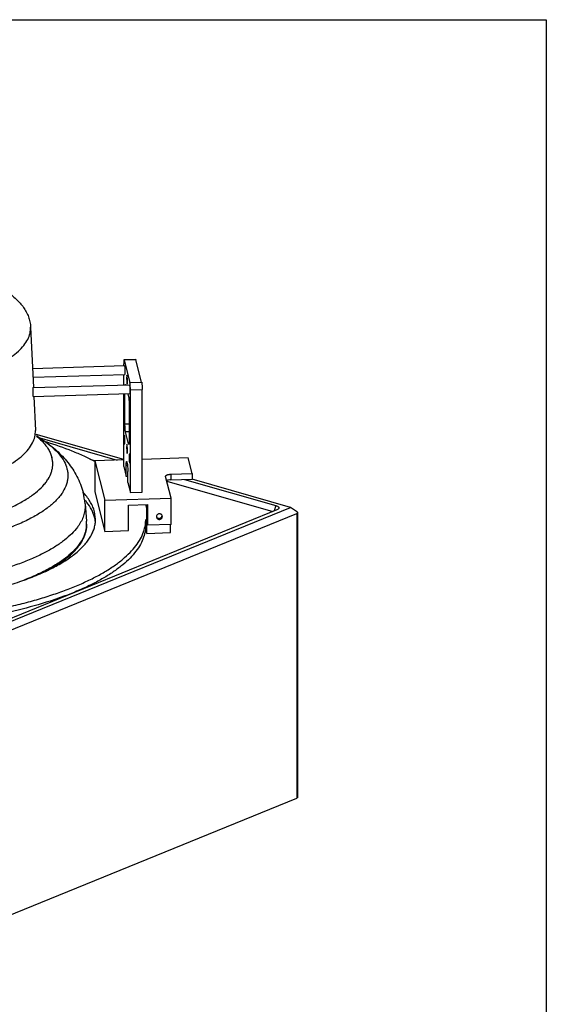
# Model space of a CAD drawing. Header units: inches. Extents: x 0 to 16, y 0 to 10.
# Tile 44 of 44: x 13.3 to 16, y 5 to 10. Entities that reach past the tile are written whole.
import ezdxf

# ---------------------------------------------------------------- set-up
doc = ezdxf.new("R2010")
doc.units = ezdxf.units.IN
doc.header["$LTSCALE"] = 0.935
doc.header["$MEASUREMENT"] = 0
doc.layers.get('0').update_dxf_attribs({"linetype": 'CONTINUOUS'})
doc.layers.add('02___PRT_ALL_AXES', color=7, linetype='CONTINUOUS')

msp = doc.modelspace()

# ---------------------------------------------------------------- linework, layer by layer
at = {"color": 7, "linetype": 'Continuous'}
for p, q in [((0, 10), (16, 10)), ((16, 10), (16, 0)), ((13.3826, 8.439), (13.3968, 8.1315)), ((13.8551, 8.2431), (13.8551, 8.2526)), ((13.9166, 8.2742), (13.8568, 8.2724)), ((13.9175, 8.2724), (13.8577, 8.2706)), ((13.8577, 8.2706), (13.8865, 8.1582)), ((13.9462, 8.16), (13.9175, 8.2724)), ((13.8551, 8.1452), (13.8551, 8.198)), ((13.8865, 8.1582), (13.9462, 8.16)), ((13.8551, 7.7311), (13.8551, 8.1002)), ((13.8616, 7.9452), (13.8616, 8.1004)), ((13.8759, 8.1008), (13.8799, 8.0851)), ((13.8891, 8.1198), (13.9489, 8.1215)), ((13.8891, 7.5982), (13.8891, 8.1198)), ((13.9489, 7.6), (13.9489, 8.1215)), ((13.3988, 8.0866), (13.4068, 7.9142)), ((13.8825, 8.0466), (13.8825, 7.8634)), ((13.8825, 7.9458), (13.8616, 7.9452)), ((13.8825, 7.9073), (13.8642, 7.9068)), ((13.8799, 7.8454), (13.8642, 7.9068)), ((13.8551, 7.766), (13.4111, 7.8934)), ((13.4122, 7.8882), (13.4502, 7.8622)), ((13.4296, 7.8763), (13.8222, 7.7637)), ((13.4492, 7.8629), (13.4501, 7.8622)), ((13.8816, 7.8455), (13.8799, 7.8454)), ((13.6826, 7.7688), (13.7121, 7.7604)), ((13.8551, 7.7646), (13.708, 7.7602)), ((13.708, 7.7602), (13.708, 7.6021)), ((13.708, 7.7602), (13.7592, 7.56)), ((13.8708, 7.7543), (13.8734, 7.7441)), ((14.1824, 7.7744), (13.9489, 7.7674)), ((14.2028, 7.695), (14.1824, 7.7744)), ((13.8551, 7.7311), (13.8682, 7.68)), ((13.8745, 7.7366), (13.8682, 7.7364)), ((13.8682, 7.68), (13.8682, 7.7364)), ((13.876, 7.6493), (13.876, 7.7057)), ((13.876, 7.6802), (13.8682, 7.68)), ((14.0679, 7.6806), (14.0678, 7.6815)), ((14.0962, 7.5701), (14.0679, 7.6806)), ((14.0741, 7.6565), (14.6114, 7.5023)), ((14.0952, 7.6917), (14.2028, 7.695)), ((14.0952, 7.6917), (14.0952, 7.6635)), ((14.0952, 7.6635), (14.2028, 7.6668)), ((14.1639, 7.6656), (14.6272, 7.5326)), ((14.7019, 7.523), (14.2026, 7.6663)), ((14.2028, 7.695), (14.2028, 7.6668)), ((13.708, 7.6021), (13.7592, 7.4018)), ((13.876, 7.6493), (13.8891, 7.5982)), ((13.8891, 7.5982), (13.9489, 7.6)), ((13.7592, 7.56), (14.0962, 7.5701)), ((13.7592, 7.4018), (13.7592, 7.56)), ((14.0962, 7.4361), (14.0962, 7.5701)), ((14.6327, 7.5109), (12.8127, 6.7691)), ((12.8384, 6.7634), (14.7019, 7.523)), ((13.6588, 7.5413), (13.6665, 7.453)), ((13.7121, 7.4628), (13.7072, 7.5016)), ((13.8787, 7.5354), (13.9766, 7.5383)), ((13.8787, 7.4054), (13.8787, 7.5354)), ((13.9727, 7.5178), (13.9676, 7.538)), ((13.9727, 7.3915), (13.9727, 7.5383)), ((13.9766, 7.5383), (13.9766, 7.4325)), ((14.6272, 7.5326), (14.619, 7.5053)), ((14.738, 7.5), (14.7019, 7.523)), ((14.7381, 7.4987), (14.738, 7.5)), ((12.8613, 6.7286), (14.7345, 7.4921)), ((14.7345, 7.4921), (14.7345, 6.0476)), ((14.7381, 7.4987), (14.7381, 6.0509)), ((13.6671, 7.4345), (13.6671, 7.4378)), ((13.7592, 7.4018), (13.8787, 7.4054)), ((13.9648, 7.4353), (13.9653, 7.4367)), ((13.9651, 7.4353), (13.9653, 7.4367)), ((13.9727, 7.3915), (13.966, 7.4179)), ((13.9766, 7.4325), (13.9727, 7.4479)), ((14.0962, 7.4361), (13.9766, 7.4325)), ((14.0923, 7.3951), (14.0923, 7.4361)), ((13.9727, 7.3915), (14.0923, 7.3951)), ((12.8613, 5.2841), (14.7345, 6.0476))]:
    msp.add_line(p, q, dxfattribs=at)
for centre, radius, start, end in [((13.5361, 8.1195), 0.353, 0.0403, 3.0483), ((13.1691, 7.5917), 0.3818, 49.9552, 50.2498), ((13.2961, 7.5096), 0.3641, 5.0022, 14.3604), ((13.4064, 7.3707), 0.3337, 42.337, 43.0722), ((13.4927, 7.4378), 0.1744, 0.0046, 4.9771), ((13.5189, 7.4401), 0.1481, 359.1353, 4.9726), ((13.7828, 7.4627), 0.1843, 351.8798, 359.9852), ((13.5193, 7.4401), 0.1477, 357.8256, 359.1286)]:
    msp.add_arc(centre, radius, start, end, dxfattribs=at)
msp.add_ellipse((14.7231, 7.5095), major_axis=(-0.0126, 0.0168), ratio=0.483788, start_param=-3.268882, end_param=-2.57075, dxfattribs=at)
for points, knots in [([(13.2617, 8.6197), (13.2702, 8.6138), (13.2866, 8.6017), (13.3093, 8.5821), (13.3295, 8.5614), (13.3469, 8.5394), (13.3613, 8.5161), (13.3725, 8.4915), (13.38, 8.4657), (13.3822, 8.4479), (13.3826, 8.439)], [0, 0, 0, 0, 0.138437, 0.271018, 0.398701, 0.522744, 0.643981, 0.762965, 0.880917, 1, 1, 1, 1]), ([(12.4922, 8.1014), (12.5521, 8.1031), (12.6692, 8.1104), (12.8125, 8.1289), (12.9207, 8.1495), (12.9959, 8.1671), (13.0659, 8.187), (13.1302, 8.209), (13.1882, 8.233), (13.2394, 8.2587), (13.2834, 8.286), (13.3199, 8.3146), (13.3485, 8.3443), (13.369, 8.3751), (13.3792, 8.402), (13.3826, 8.4233), (13.3828, 8.4338), (13.3826, 8.439)], [0, 0, 0, 0, 0.178002, 0.347939, 0.428308, 0.504816, 0.576948, 0.644256, 0.706374, 0.763048, 0.814158, 0.859777, 0.900234, 0.936221, 0.968898, 0.984533, 1, 1, 1, 1]), ([(13.8568, 8.2724), (13.8566, 8.2724), (13.8564, 8.272), (13.8563, 8.2716), (13.856, 8.2706), (13.8558, 8.2691), (13.8555, 8.2668), (13.8553, 8.2639), (13.8551, 8.2591), (13.8551, 8.2553), (13.8551, 8.2526)], [0, 0, 0, 0, 0.025572, 0.04912, 0.080625, 0.167475, 0.284766, 0.430201, 0.600632, 1, 1, 1, 1]), ([(13.8577, 8.2706), (13.8576, 8.2711), (13.8574, 8.2717), (13.8571, 8.2723), (13.8569, 8.2724), (13.8568, 8.2724)], [0, 0, 0, 0, 0.686262, 0.882187, 1, 1, 1, 1]), ([(13.9166, 8.2742), (13.9167, 8.2742), (13.9169, 8.2741), (13.9172, 8.2734), (13.9174, 8.2729), (13.9175, 8.2724)], [0, 0, 0, 0, 0.117813, 0.313738, 1, 1, 1, 1]), ([(13.8886, 8.1383), (13.8885, 8.1404), (13.8882, 8.1445), (13.8877, 8.1501), (13.8872, 8.1546), (13.8867, 8.1571), (13.8865, 8.1582)], [0, 0, 0, 0, 0.325183, 0.609972, 0.839035, 1, 1, 1, 1]), ([(13.9462, 8.16), (13.9464, 8.1591), (13.9468, 8.1571), (13.9473, 8.1536), (13.9477, 8.1493), (13.9483, 8.1424), (13.9487, 8.133), (13.9489, 8.1254), (13.9489, 8.1215)], [0, 0, 0, 0, 0.067066, 0.159345, 0.273349, 0.404879, 0.699903, 1, 1, 1, 1]), ([(13.8625, 8.1457), (13.8625, 8.1464), (13.8627, 8.1471), (13.863, 8.148), (13.8632, 8.1482), (13.8633, 8.1482)], [0, 0, 0, 0, 0.697089, 0.890955, 1, 1, 1, 1]), ([(13.8633, 8.1482), (13.8634, 8.1482), (13.8636, 8.148), (13.8639, 8.1474), (13.8641, 8.1468), (13.8642, 8.1464)], [0, 0, 0, 0, 0.117813, 0.313738, 1, 1, 1, 1]), ([(13.8799, 8.0851), (13.8801, 8.0842), (13.8805, 8.0822), (13.881, 8.0787), (13.8814, 8.0744), (13.882, 8.0675), (13.8824, 8.0581), (13.8825, 8.0505), (13.8825, 8.0466)], [0, 0, 0, 0, 0.067066, 0.159345, 0.273349, 0.404879, 0.699903, 1, 1, 1, 1]), ([(12.4943, 7.5682), (12.5557, 7.5701), (12.6757, 7.5775), (12.8225, 7.5965), (12.9334, 7.6176), (13.0105, 7.6356), (13.0822, 7.656), (13.1481, 7.6786), (13.2075, 7.7031), (13.26, 7.7295), (13.3051, 7.7574), (13.3425, 7.7867), (13.3718, 7.8172), (13.3929, 7.8488), (13.4033, 7.8763), (13.4068, 7.8981), (13.407, 7.9089), (13.4068, 7.9142)], [0, 0, 0, 0, 0.178002, 0.347939, 0.428308, 0.504816, 0.576948, 0.644256, 0.706374, 0.763048, 0.814158, 0.859777, 0.900234, 0.936221, 0.968898, 0.984533, 1, 1, 1, 1]), ([(13.8642, 7.9068), (13.864, 7.9076), (13.8637, 7.9096), (13.8632, 7.9131), (13.8627, 7.9174), (13.8622, 7.9243), (13.8618, 7.9337), (13.8616, 7.9413), (13.8616, 7.9452)], [0, 0, 0, 0, 0.067066, 0.159345, 0.273349, 0.404879, 0.699903, 1, 1, 1, 1]), ([(13.4148, 7.884), (13.4175, 7.8818), (13.4277, 7.8729), (13.4374, 7.8635), (13.4442, 7.8561)], [0, 0, 0, 0, 0.259753, 1, 1, 1, 1]), ([(13.4442, 7.8561), (13.45, 7.8499), (13.4607, 7.8372), (13.4742, 7.8173), (13.4844, 7.797), (13.4891, 7.7831), (13.4909, 7.7762)], [0, 0, 0, 0, 0.27409, 0.530225, 0.771079, 1, 1, 1, 1]), ([(13.449, 7.8631), (13.4604, 7.8552), (13.4828, 7.8389), (13.5147, 7.8123), (13.5446, 7.7834), (13.5721, 7.752), (13.5969, 7.7179), (13.6185, 7.6812), (13.6363, 7.6418), (13.6452, 7.6141), (13.6488, 7.5999)], [0, 0, 0, 0, 0.123445, 0.246066, 0.368583, 0.491853, 0.616506, 0.742399, 0.869773, 1, 1, 1, 1]), ([(13.4502, 7.8622), (13.4654, 7.8517), (13.4932, 7.8305), (13.5281, 7.7951), (13.5535, 7.7586), (13.5641, 7.7325), (13.5673, 7.7197)], [0, 0, 0, 0, 0.294918, 0.556627, 0.789342, 1, 1, 1, 1]), ([(13.7085, 7.7569), (13.6905, 7.7662), (13.6529, 7.7844), (13.5715, 7.819), (13.5071, 7.8416), (13.4626, 7.8556)], [0, 0, 0, 0, 0.229453, 0.472916, 1, 1, 1, 1]), ([(13.8825, 7.8634), (13.8825, 7.8607), (13.8825, 7.8569), (13.8823, 7.8522), (13.8821, 7.8493), (13.8819, 7.847), (13.8816, 7.8454), (13.8814, 7.8445), (13.8812, 7.844), (13.881, 7.8436), (13.8808, 7.8436)], [0, 0, 0, 0, 0.399368, 0.569799, 0.715234, 0.832525, 0.919375, 0.95088, 0.974428, 1, 1, 1, 1]), ([(13.8808, 7.8436), (13.8807, 7.8436), (13.8805, 7.8438), (13.8802, 7.8444), (13.88, 7.845), (13.8799, 7.8454)], [0, 0, 0, 0, 0.117813, 0.313738, 1, 1, 1, 1]), ([(12.502, 7.3731), (12.5719, 7.3752), (12.6757, 7.3818), (12.8114, 7.3977), (12.9082, 7.4129), (13.0002, 7.4311), (13.0865, 7.4524), (13.1663, 7.4764), (13.2388, 7.503), (13.3034, 7.5319), (13.3595, 7.5627), (13.4066, 7.5953), (13.439, 7.6247), (13.4595, 7.6489), (13.4756, 7.672), (13.4873, 7.6963), (13.4935, 7.7213), (13.4954, 7.7397), (13.4947, 7.7581), (13.4924, 7.7702), (13.4909, 7.7762)], [0, 0, 0, 0, 0.181978, 0.270004, 0.355077, 0.436508, 0.513664, 0.585984, 0.652991, 0.714315, 0.769728, 0.819185, 0.862902, 0.882791, 0.901502, 0.93597, 0.952214, 0.968116, 0.983952, 1, 1, 1, 1]), ([(13.8682, 7.7364), (13.8682, 7.739), (13.8682, 7.7428), (13.8684, 7.7476), (13.8686, 7.7505), (13.8688, 7.7528), (13.8691, 7.7544), (13.8693, 7.7553), (13.8695, 7.7558), (13.8697, 7.7561), (13.8699, 7.7561)], [0, 0, 0, 0, 0.399368, 0.569799, 0.715234, 0.832525, 0.919375, 0.95088, 0.974428, 1, 1, 1, 1]), ([(13.8699, 7.7561), (13.87, 7.7561), (13.8702, 7.756), (13.8705, 7.7554), (13.8707, 7.7548), (13.8708, 7.7543)], [0, 0, 0, 0, 0.117813, 0.313738, 1, 1, 1, 1]), ([(13.5673, 7.7197), (13.569, 7.7133), (13.5714, 7.7004), (13.5722, 7.6806), (13.5701, 7.6609), (13.5634, 7.6342), (13.5509, 7.6081), (13.5337, 7.5834), (13.5117, 7.5575), (13.4771, 7.5261), (13.4267, 7.4912), (13.3666, 7.4581), (13.2975, 7.4273), (13.2198, 7.3988), (13.1344, 7.3731), (13.042, 7.3503), (12.9435, 7.3307), (12.8399, 7.3145), (12.6947, 7.2975), (12.5076, 7.2857), (12.3187, 7.2864), (12.1681, 7.2945), (12.0578, 7.3044), (11.9509, 7.3178), (11.8484, 7.3348), (11.7512, 7.3551), (11.6603, 7.3786), (11.5765, 7.4049), (11.5007, 7.4339), (11.4335, 7.4653), (11.3755, 7.4988), (11.3273, 7.5341), (11.2893, 7.571), (11.2618, 7.6094), (11.2504, 7.6368), (11.2469, 7.6503)], [0, 0, 0, 0, 0.007614, 0.015128, 0.022674, 0.030382, 0.046737, 0.055615, 0.065052, 0.085796, 0.109263, 0.135556, 0.164654, 0.196449, 0.230765, 0.267375, 0.306013, 0.34638, 0.38815, 0.474496, 0.562162, 0.605567, 0.648192, 0.68968, 0.72969, 0.767903, 0.804025, 0.837798, 0.869006, 0.897488, 0.923151, 0.945999, 0.966166, 0.983979, 1, 1, 1, 1]), ([(13.8734, 7.7441), (13.8736, 7.7433), (13.874, 7.7413), (13.8744, 7.7378), (13.8749, 7.7335), (13.8754, 7.7265), (13.8759, 7.7172), (13.876, 7.7096), (13.876, 7.7057)], [0, 0, 0, 0, 0.067066, 0.159345, 0.273349, 0.404879, 0.699903, 1, 1, 1, 1]), ([(14.0678, 7.6815), (14.0678, 7.6821), (14.0682, 7.6836), (14.0699, 7.6854), (14.0725, 7.6871), (14.0758, 7.6886), (14.0799, 7.6898), (14.0846, 7.6908), (14.0898, 7.6915), (14.0934, 7.6917), (14.0952, 7.6917)], [0, 0, 0, 0, 0.063485, 0.140482, 0.237827, 0.357052, 0.496516, 0.653125, 0.822805, 1, 1, 1, 1]), ([(14.0952, 7.6635), (14.091, 7.6634), (14.085, 7.6628), (14.0777, 7.6611), (14.0746, 7.6599), (14.0732, 7.6592)], [0, 0, 0, 0, 0.553628, 0.794783, 1, 1, 1, 1]), ([(13.7072, 7.5016), (13.7051, 7.5097), (13.6996, 7.526), (13.6877, 7.5498), (13.6721, 7.5732), (13.6598, 7.5881), (13.6531, 7.5955)], [0, 0, 0, 0, 0.229485, 0.470592, 0.726561, 1, 1, 1, 1]), ([(13.6588, 7.5413), (13.6596, 7.5324), (13.6595, 7.5142), (13.6543, 7.4871), (13.6441, 7.4601), (13.6344, 7.4431), (13.6288, 7.4346)], [0, 0, 0, 0, 0.238092, 0.479854, 0.7319, 1, 1, 1, 1]), ([(14.6272, 7.5326), (14.6299, 7.5318), (14.6337, 7.5305), (14.6381, 7.5281), (14.6406, 7.5262), (14.6423, 7.5243), (14.6432, 7.5222), (14.6433, 7.52), (14.6428, 7.5187), (14.6425, 7.518)], [0, 0, 0, 0, 0.355981, 0.503177, 0.628881, 0.73501, 0.826268, 0.911048, 1, 1, 1, 1]), ([(14.6425, 7.518), (14.6417, 7.5165), (14.6386, 7.5136), (14.6349, 7.5118), (14.6327, 7.5109)], [0, 0, 0, 0, 0.42286, 1, 1, 1, 1]), ([(11.1071, 7.4238), (11.1089, 7.4166), (11.1137, 7.4021), (11.1273, 7.3732), (11.1525, 7.3374), (11.1931, 7.2971), (11.2446, 7.2584), (11.3064, 7.2217), (11.3781, 7.1871), (11.4591, 7.155), (11.5486, 7.1256), (11.6459, 7.0993), (11.7501, 7.0763), (11.8602, 7.0567), (11.9753, 7.0408), (12.0944, 7.0287), (12.2576, 7.0177), (12.4636, 7.0141), (12.6686, 7.0238), (12.8291, 7.0396), (12.9445, 7.0552), (13.0551, 7.0745), (13.1599, 7.0972), (13.2578, 7.1233), (13.348, 7.1524), (13.4297, 7.1843), (13.5022, 7.2187), (13.5649, 7.2553), (13.6172, 7.2938), (13.6529, 7.3283), (13.6753, 7.3566), (13.6886, 7.3775), (13.6991, 7.3986), (13.7066, 7.4198), (13.7111, 7.4413), (13.7121, 7.4556), (13.7121, 7.4628)], [0, 0, 0, 0, 0.007731, 0.015799, 0.033266, 0.052966, 0.075217, 0.100159, 0.127806, 0.158087, 0.190859, 0.225932, 0.263073, 0.302017, 0.342473, 0.384129, 0.426657, 0.512957, 0.598622, 0.640364, 0.680933, 0.720016, 0.75732, 0.792577, 0.825551, 0.856047, 0.883921, 0.909091, 0.931566, 0.951472, 0.960557, 0.969129, 0.977261, 0.985043, 0.992584, 1, 1, 1, 1]), ([(13.6144, 7.4149), (13.6049, 7.4031), (13.5828, 7.3798), (13.5437, 7.3477), (13.4971, 7.3168), (13.4434, 7.2873), (13.3828, 7.2594), (13.3159, 7.2333), (13.243, 7.2091), (13.1646, 7.187), (13.0812, 7.1671), (12.962, 7.1434), (12.8375, 7.1253), (12.709, 7.1124), (12.5755, 7.1031), (12.4068, 7.0984), (12.2381, 7.1031), (12.1046, 7.1125), (11.9761, 7.1254), (11.8517, 7.1435), (11.7325, 7.1672), (11.6491, 7.1871), (11.5707, 7.2092), (11.4979, 7.2334), (11.431, 7.2596), (11.3705, 7.2875), (11.3169, 7.317), (11.2703, 7.3479), (11.2312, 7.38), (11.2092, 7.4033), (11.1997, 7.4151)], [0, 0, 0, 0, 0.01781, 0.037584, 0.059447, 0.083446, 0.109565, 0.137742, 0.16788, 0.199852, 0.233506, 0.268671, 0.342763, 0.381286, 0.4205, 0.500079, 0.579655, 0.618865, 0.657383, 0.731459, 0.766615, 0.800258, 0.832218, 0.862343, 0.890507, 0.916611, 0.940595, 0.962444, 0.982203, 1, 1, 1, 1]), ([(11.473, 7.0354), (11.5315, 7.0204), (11.6534, 6.9937), (11.8432, 6.9635), (12.0431, 6.9422), (12.2497, 6.9302), (12.4591, 6.9278), (12.6675, 6.935), (12.8713, 6.9516), (13.0666, 6.9774), (13.2221, 7.0066), (13.3394, 7.0344), (13.4216, 7.0568), (13.4992, 7.0811), (13.5718, 7.1071), (13.6391, 7.1347), (13.7008, 7.1638), (13.7567, 7.1943), (13.8065, 7.2259), (13.8499, 7.2587), (13.8869, 7.2925), (13.9171, 7.327), (13.9406, 7.3624), (13.957, 7.3984), (13.9633, 7.4231), (13.9651, 7.4353)], [0, 0, 0, 0, 0.068089, 0.140678, 0.216665, 0.294857, 0.374006, 0.45284, 0.530093, 0.60454, 0.67503, 0.708464, 0.740529, 0.771117, 0.800138, 0.82751, 0.853175, 0.877093, 0.899252, 0.919672, 0.938416, 0.955597, 0.9714, 0.986085, 1, 1, 1, 1]), ([(13.9671, 7.4345), (13.9671, 7.4224), (13.9647, 7.3978), (13.9537, 7.3615), (13.9356, 7.3257), (13.9105, 7.2905), (13.8786, 7.2561), (13.8401, 7.2226), (13.7951, 7.19), (13.7438, 7.1586), (13.6865, 7.1285), (13.6234, 7.0997), (13.5548, 7.0725), (13.4538, 7.0375), (13.3158, 6.9988), (13.1378, 6.9613), (12.9466, 6.9321), (12.7456, 6.912), (12.5384, 6.9012), (12.3289, 6.9), (12.1208, 6.9084), (11.9179, 6.9262), (11.7239, 6.9531), (11.5985, 6.9775), (11.5381, 6.9914)], [0, 0, 0, 0, 0.013815, 0.028092, 0.043243, 0.059601, 0.077411, 0.096839, 0.11799, 0.140914, 0.165624, 0.192101, 0.220298, 0.250151, 0.314462, 0.384214, 0.458402, 0.535892, 0.615465, 0.695849, 0.775749, 0.853885, 0.929022, 1, 1, 1, 1]), ([(13.6669, 7.4345), (13.6667, 7.4279), (13.6653, 7.4146), (13.6588, 7.3877), (13.6434, 7.3539), (13.6149, 7.3153), (13.5764, 7.278), (13.5282, 7.2422), (13.4709, 7.2081), (13.4047, 7.1759), (13.357, 7.1568), (13.3319, 7.1475)], [0, 0, 0, 0, 0.04283, 0.086506, 0.178654, 0.280698, 0.395358, 0.524206, 0.667955, 0.826677, 1, 1, 1, 1]), ([(13.6671, 7.4378), (13.6671, 7.4267), (13.6645, 7.4039), (13.6529, 7.3703), (13.6338, 7.3374), (13.6074, 7.3053), (13.574, 7.2741), (13.5338, 7.244), (13.487, 7.215), (13.4529, 7.1973), (13.435, 7.1886)], [0, 0, 0, 0, 0.093457, 0.190931, 0.295926, 0.411101, 0.538258, 0.678495, 0.832366, 1, 1, 1, 1]), ([(13.46, 7.1977), (13.4761, 7.2061), (13.5066, 7.2232), (13.5484, 7.251), (13.5843, 7.2798), (13.6141, 7.3095), (13.6375, 7.3399), (13.6545, 7.371), (13.6648, 7.4026), (13.6671, 7.4241), (13.6671, 7.4346)], [0, 0, 0, 0, 0.165461, 0.317646, 0.456811, 0.583593, 0.699148, 0.805256, 0.904457, 1, 1, 1, 1]), ([(13.6288, 7.4346), (13.6277, 7.433), (13.6232, 7.4262), (13.6183, 7.4197), (13.6144, 7.4149)], [0, 0, 0, 0, 0.24461, 1, 1, 1, 1]), ([(14.7381, 6.0509), (14.7381, 6.0506), (14.7379, 6.05), (14.7371, 6.0491), (14.736, 6.0483), (14.7351, 6.0478), (14.7345, 6.0476)], [0, 0, 0, 0, 0.181833, 0.399185, 0.670973, 1, 1, 1, 1])]:
    msp.add_open_spline(points, degree=3, knots=knots, dxfattribs=at)
at = {"layer": '02___PRT_ALL_AXES', "color": 7, "linetype": 'Continuous'}
for p, q in [((13.3923, 8.2292), (13.859, 8.2431)), ((13.3943, 8.1842), (13.8603, 8.1981)), ((13.3947, 8.1314), (13.8838, 8.1461)), ((13.3956, 8.0864), (13.8852, 8.1011)), ((14.0215, 7.4762), (14.0219, 7.473)), ((14.0514, 7.4771), (14.051, 7.4803))]:
    msp.add_line(p, q, dxfattribs=at)
for centre, radius, start, end in [((13.4392, 7.371), 0.2902, 37.7405, 40.5533), ((13.5506, 7.4333), 0.1616, 10.3498, 14.3677), ((13.5564, 7.4343), 0.1557, 4.1298, 10.3719), ((14.0333, 7.4812), 0.0131, 211.8588, 214.7721)]:
    msp.add_arc(centre, radius, start, end, dxfattribs=at)
for points, knots in [([(13.859, 8.2431), (13.8591, 8.2431), (13.8593, 8.2429), (13.8595, 8.2424), (13.8597, 8.2416), (13.8601, 8.24), (13.8604, 8.2372), (13.8608, 8.2333), (13.8612, 8.2287), (13.8614, 8.2235), (13.8616, 8.2183), (13.8616, 8.2147), (13.8616, 8.213)], [0, 0, 0, 0, 0.009044, 0.026491, 0.053613, 0.090435, 0.191114, 0.323325, 0.47947, 0.650852, 0.827986, 1, 1, 1, 1]), ([(13.8616, 8.213), (13.8616, 8.211), (13.8616, 8.2081), (13.8614, 8.2045), (13.8613, 8.2024), (13.8611, 8.2006), (13.8609, 8.1993), (13.8607, 8.1986), (13.8605, 8.1981), (13.8603, 8.1981)], [0, 0, 0, 0, 0.39945, 0.570283, 0.715789, 0.833087, 0.919676, 0.974535, 1, 1, 1, 1]), ([(13.8714, 8.1946), (13.8713, 8.1946), (13.871, 8.1942), (13.8709, 8.1934), (13.8706, 8.1921), (13.8705, 8.1904), (13.8703, 8.1882), (13.8702, 8.1846), (13.8701, 8.1818), (13.8701, 8.1798)], [0, 0, 0, 0, 0.025465, 0.080324, 0.166913, 0.284211, 0.429717, 0.60055, 1, 1, 1, 1]), ([(13.8701, 8.1798), (13.8701, 8.178), (13.8702, 8.1745), (13.8703, 8.1692), (13.8706, 8.1641), (13.8709, 8.1594), (13.8713, 8.1555), (13.8717, 8.1528), (13.872, 8.1511), (13.8723, 8.1503), (13.8724, 8.1498), (13.8727, 8.1496), (13.8728, 8.1496)], [0, 0, 0, 0, 0.172014, 0.349148, 0.52053, 0.676675, 0.808886, 0.909565, 0.946387, 0.973509, 0.990956, 1, 1, 1, 1]), ([(13.874, 8.1644), (13.874, 8.1662), (13.874, 8.1697), (13.8738, 8.175), (13.8736, 8.1801), (13.8732, 8.1848), (13.8729, 8.1887), (13.8725, 8.1914), (13.8721, 8.1931), (13.8719, 8.1939), (13.8717, 8.1944), (13.8715, 8.1946), (13.8714, 8.1946)], [0, 0, 0, 0, 0.172014, 0.349148, 0.52053, 0.676675, 0.808886, 0.909565, 0.946387, 0.973509, 0.990956, 1, 1, 1, 1]), ([(13.8728, 8.1496), (13.8729, 8.1496), (13.8731, 8.15), (13.8733, 8.1508), (13.8735, 8.1521), (13.8737, 8.1538), (13.8739, 8.156), (13.874, 8.1596), (13.874, 8.1624), (13.874, 8.1644)], [0, 0, 0, 0, 0.025465, 0.080324, 0.166913, 0.284211, 0.429717, 0.60055, 1, 1, 1, 1]), ([(13.3947, 8.1314), (13.3946, 8.1314), (13.3944, 8.1311), (13.3943, 8.1307), (13.3942, 8.1299), (13.394, 8.1288), (13.3939, 8.1274), (13.3937, 8.1251), (13.3935, 8.1216), (13.3934, 8.1169), (13.3933, 8.1118), (13.3934, 8.1065), (13.3935, 8.1029), (13.3936, 8.1012)], [0, 0, 0, 0, 0.007708, 0.024475, 0.051108, 0.087516, 0.133195, 0.187551, 0.319487, 0.475948, 0.648276, 0.826729, 1, 1, 1, 1]), ([(13.3936, 8.1012), (13.3937, 8.0991), (13.3939, 8.0963), (13.3942, 8.0927), (13.3945, 8.0906), (13.3947, 8.0889), (13.395, 8.0876), (13.3952, 8.0868), (13.3955, 8.0864), (13.3956, 8.0864)], [0, 0, 0, 0, 0.401723, 0.572835, 0.718149, 0.834985, 0.921025, 0.975338, 1, 1, 1, 1]), ([(13.8838, 8.1461), (13.8839, 8.1461), (13.8841, 8.1458), (13.8843, 8.1453), (13.8846, 8.1445), (13.8849, 8.1429), (13.8853, 8.1402), (13.8857, 8.1363), (13.886, 8.1316), (13.8863, 8.1265), (13.8864, 8.1212), (13.8865, 8.1176), (13.8865, 8.1159)], [0, 0, 0, 0, 0.009044, 0.026491, 0.053613, 0.090435, 0.191114, 0.323325, 0.47947, 0.650852, 0.827986, 1, 1, 1, 1]), ([(13.8865, 8.1159), (13.8865, 8.1139), (13.8864, 8.111), (13.8863, 8.1075), (13.8861, 8.1053), (13.886, 8.1036), (13.8857, 8.1023), (13.8856, 8.1015), (13.8853, 8.1011), (13.8852, 8.1011)], [0, 0, 0, 0, 0.39945, 0.570283, 0.715789, 0.833087, 0.919676, 0.974535, 1, 1, 1, 1]), ([(13.859, 7.8907), (13.8589, 7.8907), (13.8586, 7.8903), (13.8584, 7.8896), (13.8582, 7.8882), (13.858, 7.8865), (13.8579, 7.8843), (13.8577, 7.8808), (13.8577, 7.8779), (13.8577, 7.8759)], [0, 0, 0, 0, 0.025465, 0.080324, 0.166913, 0.284211, 0.429717, 0.60055, 1, 1, 1, 1]), ([(13.8577, 7.8759), (13.8577, 7.8742), (13.8577, 7.8706), (13.8579, 7.8653), (13.8582, 7.8602), (13.8585, 7.8556), (13.8589, 7.8516), (13.8593, 7.8489), (13.8596, 7.8473), (13.8598, 7.8465), (13.86, 7.846), (13.8602, 7.8458), (13.8603, 7.8458)], [0, 0, 0, 0, 0.172014, 0.349148, 0.52053, 0.676675, 0.808886, 0.909565, 0.946387, 0.973509, 0.990956, 1, 1, 1, 1]), ([(13.8616, 7.8606), (13.8616, 7.8623), (13.8616, 7.8659), (13.8614, 7.8712), (13.8612, 7.8763), (13.8608, 7.8809), (13.8604, 7.8849), (13.8601, 7.8876), (13.8597, 7.8892), (13.8595, 7.89), (13.8593, 7.8905), (13.8591, 7.8907), (13.859, 7.8907)], [0, 0, 0, 0, 0.172014, 0.349148, 0.52053, 0.676675, 0.808886, 0.909565, 0.946387, 0.973509, 0.990956, 1, 1, 1, 1]), ([(13.8603, 7.8458), (13.8605, 7.8458), (13.8607, 7.8462), (13.8609, 7.8469), (13.8611, 7.8482), (13.8613, 7.85), (13.8614, 7.8521), (13.8616, 7.8557), (13.8616, 7.8586), (13.8616, 7.8606)], [0, 0, 0, 0, 0.025465, 0.080324, 0.166913, 0.284211, 0.429717, 0.60055, 1, 1, 1, 1]), ([(13.8714, 7.8422), (13.8713, 7.8422), (13.871, 7.8418), (13.8709, 7.841), (13.8706, 7.8397), (13.8705, 7.838), (13.8703, 7.8358), (13.8702, 7.8322), (13.8701, 7.8294), (13.8701, 7.8274)], [0, 0, 0, 0, 0.025465, 0.080324, 0.166913, 0.284211, 0.429717, 0.60055, 1, 1, 1, 1]), ([(13.8701, 7.8274), (13.8701, 7.8256), (13.8702, 7.8221), (13.8703, 7.8168), (13.8706, 7.8117), (13.8709, 7.807), (13.8713, 7.8031), (13.8717, 7.8004), (13.872, 7.7987), (13.8723, 7.7979), (13.8724, 7.7975), (13.8727, 7.7972), (13.8728, 7.7972)], [0, 0, 0, 0, 0.172014, 0.349148, 0.52053, 0.676675, 0.808886, 0.909565, 0.946387, 0.973509, 0.990956, 1, 1, 1, 1]), ([(13.874, 7.812), (13.874, 7.8138), (13.874, 7.8173), (13.8738, 7.8226), (13.8736, 7.8277), (13.8732, 7.8324), (13.8729, 7.8363), (13.8725, 7.839), (13.8721, 7.8407), (13.8719, 7.8415), (13.8717, 7.842), (13.8715, 7.8422), (13.8714, 7.8422)], [0, 0, 0, 0, 0.172014, 0.349148, 0.52053, 0.676675, 0.808886, 0.909565, 0.946387, 0.973509, 0.990956, 1, 1, 1, 1]), ([(13.8728, 7.7972), (13.8729, 7.7972), (13.8731, 7.7977), (13.8733, 7.7984), (13.8735, 7.7997), (13.8737, 7.8014), (13.8739, 7.8036), (13.874, 7.8072), (13.874, 7.81), (13.874, 7.812)], [0, 0, 0, 0, 0.025465, 0.080324, 0.166913, 0.284211, 0.429717, 0.60055, 1, 1, 1, 1]), ([(13.8838, 7.7937), (13.8837, 7.7937), (13.8834, 7.7932), (13.8833, 7.7925), (13.883, 7.7912), (13.8829, 7.7895), (13.8827, 7.7873), (13.8826, 7.7837), (13.8825, 7.7808), (13.8825, 7.7788)], [0, 0, 0, 0, 0.025465, 0.080324, 0.166913, 0.284211, 0.429717, 0.60055, 1, 1, 1, 1]), ([(13.8825, 7.7788), (13.8825, 7.7771), (13.8826, 7.7736), (13.8827, 7.7683), (13.883, 7.7632), (13.8833, 7.7585), (13.8837, 7.7546), (13.8841, 7.7518), (13.8844, 7.7502), (13.8847, 7.7494), (13.8849, 7.7489), (13.8851, 7.7487), (13.8852, 7.7487)], [0, 0, 0, 0, 0.172014, 0.349148, 0.52053, 0.676675, 0.808886, 0.909565, 0.946387, 0.973509, 0.990956, 1, 1, 1, 1]), ([(13.8865, 7.7635), (13.8865, 7.7653), (13.8864, 7.7688), (13.8863, 7.7741), (13.886, 7.7792), (13.8857, 7.7839), (13.8853, 7.7878), (13.8849, 7.7905), (13.8846, 7.7921), (13.8843, 7.793), (13.8841, 7.7934), (13.8839, 7.7937), (13.8838, 7.7937)], [0, 0, 0, 0, 0.172014, 0.349148, 0.52053, 0.676675, 0.808886, 0.909565, 0.946387, 0.973509, 0.990956, 1, 1, 1, 1]), ([(13.8852, 7.7487), (13.8853, 7.7487), (13.8856, 7.7491), (13.8857, 7.7499), (13.886, 7.7512), (13.8861, 7.7529), (13.8863, 7.7551), (13.8864, 7.7587), (13.8865, 7.7615), (13.8865, 7.7635)], [0, 0, 0, 0, 0.025465, 0.080324, 0.166913, 0.284211, 0.429717, 0.60055, 1, 1, 1, 1]), ([(13.7072, 7.4734), (13.7038, 7.4865), (13.6934, 7.5131), (13.6778, 7.537), (13.6687, 7.5487)], [0, 0, 0, 0, 0.477717, 1, 1, 1, 1]), ([(14.051, 7.4803), (14.0505, 7.482), (14.049, 7.4852), (14.0451, 7.4887), (14.0401, 7.4907), (14.0346, 7.4909), (14.0294, 7.4892), (14.025, 7.4859), (14.0222, 7.4814), (14.0215, 7.4779), (14.0215, 7.4762)], [0, 0, 0, 0, 0.120913, 0.243641, 0.369316, 0.497352, 0.626062, 0.753426, 0.87811, 1, 1, 1, 1]), ([(14.0219, 7.473), (14.0222, 7.4717), (14.0232, 7.4693), (14.0249, 7.4672), (14.0258, 7.4664)], [0, 0, 0, 0, 0.497949, 1, 1, 1, 1]), ([(14.0225, 7.4738), (14.0229, 7.4733), (14.0243, 7.4715), (14.0261, 7.4701), (14.0276, 7.4693)], [0, 0, 0, 0, 0.248534, 1, 1, 1, 1]), ([(14.0258, 7.4664), (14.0269, 7.4654), (14.0293, 7.4638), (14.0349, 7.4621), (14.0424, 7.463), (14.0484, 7.4678), (14.0509, 7.4729), (14.0514, 7.4757), (14.0514, 7.4771)], [0, 0, 0, 0, 0.123745, 0.249842, 0.503763, 0.754929, 0.878614, 1, 1, 1, 1]), ([(14.0276, 7.4693), (14.0299, 7.4682), (14.0352, 7.467), (14.0403, 7.4685), (14.0426, 7.4698)], [0, 0, 0, 0, 0.496448, 1, 1, 1, 1]), ([(14.0426, 7.4698), (14.0448, 7.471), (14.0486, 7.4747), (14.05, 7.4797), (14.05, 7.4822)], [0, 0, 0, 0, 0.508256, 1, 1, 1, 1])]:
    msp.add_open_spline(points, degree=3, knots=knots, dxfattribs=at)

doc.saveas('drawing.dxf')
